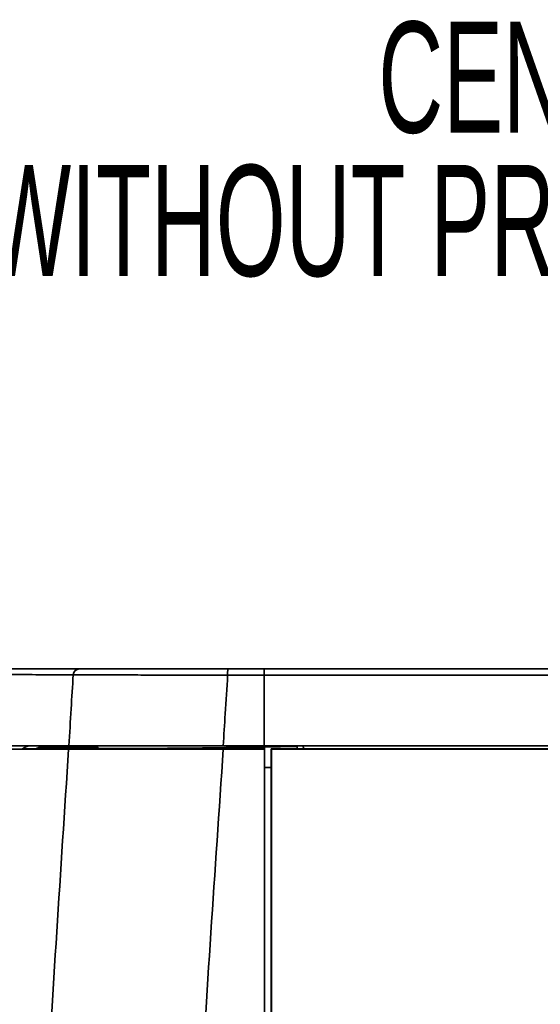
# Model space of a CAD drawing. Header units: millimetres. Extents: x 0 to 1118, y 0 to 864.
# Tile 162 of 250: x 626 to 646, y 492 to 530. Entities that reach past the tile are written whole.
import ezdxf

# ---------------------------------------------------------------- set-up
doc = ezdxf.new("R2010")
doc.units = ezdxf.units.MM
doc.styles.add('SLDTEXTSTYLE0', font='TXT', dxfattribs={"width": 0.605})

# ---------------------------------------------------------------- blocks, each defined once
blk = doc.blocks.new('SW_NOTE_0_16')
at = {"color": 0, "linetype": 'Continuous', "lineweight": 0, "char_height": 4.23333, "attachment_point": 3, "style": 'SLDTEXTSTYLE0'}
for s, insert in [('CENTER OF GRAVITY', (-1.712, 7.614)), ('(WITHOUT PROJECTION LENS)', (-2.392, 2.146))]:
    blk.add_mtext(s, dxfattribs=dict(at, insert=insert))

msp = doc.modelspace()

# ---------------------------------------------------------------- linework, layer by layer
at = {"color": 7, "linetype": 'Continuous', "lineweight": 35}
for p, q in [((634.429, 504.849), (635.815, 504.849)), ((635.815, 504.849), (765.431, 504.849)), ((635.809, 504.608), (634.416, 504.608)), ((635.806, 501.912), (635.809, 504.608)), ((765.431, 504.608), (635.809, 504.608)), ((627.205, 501.805), (626.121, 501.787)), ((626.136, 501.787), (627.213, 501.806)), ((628.139, 501.805), (627.213, 501.806)), ((627.247, 501.867), (627.247, 501.912)), ((627.274, 501.868), (628.2, 501.868)), ((628.195, 501.805), (628.139, 501.805)), ((628.2, 501.868), (628.256, 501.868)), ((628.256, 501.868), (628.256, 501.912)), ((628.29, 501.869), (628.42, 501.871)), ((628.351, 501.787), (629.422, 501.805)), ((628.42, 501.871), (628.42, 501.915)), ((628.507, 501.912), (628.507, 501.873)), ((628.507, 501.873), (628.87, 501.879)), ((628.842, 501.816), (628.507, 501.81)), ((628.81, 501.805), (628.811, 501.806)), ((628.851, 501.805), (628.81, 501.805)), ((628.811, 501.806), (628.813, 501.806)), ((629.408, 501.805), (628.851, 501.805)), ((628.871, 501.912), (628.871, 501.868)), ((628.871, 501.868), (628.912, 501.868)), ((628.872, 501.868), (628.871, 501.868)), ((628.912, 501.868), (629.469, 501.868)), ((634.246, 501.912), (635.806, 501.912)), ((635.823, 501.787), (634.251, 501.787)), ((634.289, 501.905), (634.676, 501.912)), ((634.445, 501.845), (634.758, 501.851)), ((634.445, 501.845), (634.445, 501.821)), ((635.823, 501.844), (634.445, 501.821)), ((634.814, 501.852), (634.758, 501.851)), ((635.806, 501.912), (765.431, 501.912)), ((635.823, 501.787), (635.823, 445.849)), ((636.082, 501.794), (636.089, 501.787)), ((765.431, 501.794), (636.082, 501.794)), ((636.082, 501.794), (636.082, 501.162)), ((636.089, 445.849), (636.089, 501.787)), ((636.089, 501.787), (765.431, 501.787)), ((637.073, 501.794), (637.073, 501.892)), ((637.313, 501.794), (637.31, 501.852)), ((636.073, 501.087), (635.823, 501.091)), ((636.073, 501.087), (636.073, 445.862)), ((636.082, 501.162), (636.074, 501.153)), ((636.074, 501.153), (636.074, 500.337)), ((636.073, 500.912), (636.074, 500.912)), ((636.074, 500.337), (636.073, 500.337))]:
    msp.add_line(p, q, dxfattribs=at)
at = {"color": 7, "linetype": 'Continuous', "lineweight": 35, "flags": 128}
for points in [[(627.088, 501.803), (627.247, 501.867), (627.247, 501.867), (627.247, 501.867)], [(628.376, 501.808), (628.289, 501.807), (628.247, 501.806)], [(637.073, 501.892), (636.938, 501.89), (636.438, 501.881), (635.439, 501.863), (634.939, 501.854), (634.814, 501.852)]]:
    msp.add_lwpolyline(points, dxfattribs=at)
at = {"color": 7, "linetype": 'Continuous', "lineweight": 35}
for centre, radius, start, end in [((628.774, 504.6), 0.249, 90.1276, 176.3868), ((635.565, 504.667), 1.15, 170.8667, 182.9291), ((627.185, 501.867), 0.062, 271.2944, 0.4516), ((627.212, 501.868), 0.0621, 271.3891, 0.3542), ((628.138, 501.868), 0.0622, 271.3142, 0.2867), ((628.194, 501.868), 0.0622, 271.3089, 0.282), ((628.235, 501.861), 0.0558, 282.0171, 8.2053), ((628.365, 501.863), 0.0558, 282.0168, 8.2057), ((627.606, 501.841), 0.901, 358.0132, 1.9868), ((628.809, 501.868), 0.0623, 271.2465, 0.2255), ((628.85, 501.868), 0.0623, 271.242, 0.2214), ((629.407, 501.868), 0.0623, 271.1783, 0.1634), ((629.42, 501.868), 0.0622, 271.2583, 0.243), ((637.247, 501.849), 0.0625, 3, 90)]:
    msp.add_arc(centre, radius, start, end, dxfattribs=at)
msp.add_ellipse((635.815, 504.599), major_axis=(0, 0.25), ratio=0.026186, start_param=0, end_param=1.53589, dxfattribs=at)
for points, knots in [([(621.703, 504.849), (621.709, 504.849), (621.723, 504.849), (621.964, 504.849), (622.469, 504.849), (623.275, 504.849), (624.228, 504.849), (625.366, 504.849), (626.592, 504.849), (627.829, 504.849), (628.459, 504.849), (628.774, 504.849)], [0, 0, 0, 0, 0.06098, 0.133885, 0.242071, 0.350307, 0.458601, 0.566866, 0.711255, 0.855645, 1, 1, 1, 1]), ([(628.774, 504.849), (628.79, 504.849), (628.847, 504.849), (629.056, 504.849), (629.467, 504.849), (630.034, 504.849), (630.731, 504.849), (631.546, 504.849), (632.45, 504.849), (633.42, 504.849), (634.093, 504.849), (634.429, 504.849)], [0, 0, 0, 0, 0.048814, 0.167459, 0.286104, 0.404952, 0.5238, 0.642854, 0.76191, 0.880955, 1, 1, 1, 1]), ([(628.525, 504.616), (628.211, 504.618), (627.581, 504.624), (626.345, 504.633), (625.121, 504.643), (623.984, 504.653), (623.034, 504.662), (622.227, 504.67), (621.677, 504.676), (621.428, 504.679), (621.476, 504.678), (621.486, 504.678)], [0, 0, 0, 0, 0.144299, 0.288632, 0.432965, 0.541219, 0.649503, 0.75773, 0.865906, 0.974411, 1, 1, 1, 1]), ([(628.36, 501.912), (628.389, 502.384), (628.444, 503.285), (628.499, 504.187), (628.525, 504.616)], [0, 0, 0, 0, 0.524234, 1, 1, 1, 1]), ([(634.416, 504.608), (634.066, 504.609), (633.365, 504.61), (632.355, 504.613), (631.413, 504.614), (630.565, 504.616), (629.838, 504.616), (629.248, 504.617), (628.82, 504.617), (628.602, 504.616), (628.543, 504.616), (628.525, 504.616)], [0, 0, 0, 0, 0.119037, 0.238073, 0.357128, 0.476181, 0.595034, 0.713885, 0.832535, 0.951185, 1, 1, 1, 1]), ([(634.416, 504.608), (634.385, 504.117), (634.329, 503.218), (634.272, 502.319), (634.246, 501.912)], [0, 0, 0, 0, 0.546653, 1, 1, 1, 1]), ([(626.136, 501.787), (626.557, 501.787), (627.401, 501.787), (628.034, 501.787), (628.351, 501.787)], [0, 0, 0, 0, 0.499848, 1, 1, 1, 1]), ([(628.36, 501.912), (628.045, 501.912), (627.414, 501.912), (626.573, 501.912), (626.153, 501.912)], [0, 0, 0, 0, 0.499818, 1, 1, 1, 1]), ([(626.592, 501.795), (626.607, 501.806), (626.732, 501.903), (626.84, 501.907), (626.936, 501.912)], [0, 0, 0, 0, 0.11565, 1, 1, 1, 1]), ([(627.36, 445.849), (627.252, 448.182), (627.037, 452.847), (626.852, 459.853), (626.801, 466.865), (626.894, 473.87), (627.127, 480.861), (627.586, 490.166), (628.045, 497.138), (628.351, 501.787)], [0, 0, 0, 0, 0.1251208, 0.250239, 0.3755319, 0.5008247, 0.6255789, 0.750336, 1, 1, 1, 1]), ([(627.247, 501.867), (627.247, 501.867), (627.256, 501.868), (627.265, 501.868), (627.274, 501.868)], [0, 0, 0, 0, 0.000087, 1, 1, 1, 1]), ([(628.247, 501.806), (628.233, 501.806), (628.208, 501.806), (628.199, 501.805), (628.195, 501.805)], [0, 0, 0, 0, 0.53306, 1, 1, 1, 1]), ([(628.256, 501.868), (628.259, 501.868), (628.264, 501.868), (628.281, 501.868), (628.29, 501.869)], [0, 0, 0, 0, 0.466931, 1, 1, 1, 1]), ([(628.351, 501.787), (628.409, 501.787), (628.526, 501.787), (628.941, 501.787), (629.517, 501.787), (630.253, 501.787), (631.122, 501.787), (632.097, 501.787), (633.15, 501.787), (633.883, 501.787), (634.251, 501.787)], [0, 0, 0, 0, 0.124921, 0.249989, 0.374768, 0.499955, 0.624624, 0.749896, 0.874483, 1, 1, 1, 1]), ([(634.246, 501.912), (633.895, 501.912), (633.194, 501.912), (632.184, 501.912), (631.242, 501.912), (630.393, 501.912), (629.667, 501.912), (629.077, 501.912), (628.648, 501.912), (628.436, 501.912), (628.376, 501.912), (628.36, 501.912)], [0, 0, 0, 0, 0.119817, 0.239632, 0.35946, 0.479286, 0.598901, 0.718515, 0.837921, 0.957327, 1, 1, 1, 1]), ([(628.507, 501.81), (628.486, 501.81), (628.444, 501.809), (628.401, 501.808), (628.381, 501.808), (628.376, 501.808)], [0, 0, 0, 0, 0.433055, 0.866112, 1, 1, 1, 1]), ([(628.42, 501.871), (628.423, 501.871), (628.436, 501.871), (628.465, 501.872), (628.493, 501.872), (628.507, 501.873)], [0, 0, 0, 0, 0.13388, 0.566929, 1, 1, 1, 1]), ([(628.87, 501.868), (628.869, 501.861), (628.868, 501.847), (628.858, 501.83), (628.847, 501.819), (628.836, 501.812), (628.827, 501.808), (628.819, 501.806), (628.815, 501.806), (628.813, 501.806), (628.812, 501.806), (628.812, 501.806), (628.811, 501.806)], [0, 0, 0, 0, 0.234846, 0.419917, 0.574383, 0.704616, 0.810914, 0.890925, 0.930334, 0.954424, 0.976395, 1, 1, 1, 1]), ([(629.422, 501.805), (629.422, 501.805), (629.417, 501.805), (629.412, 501.805), (629.408, 501.805)], [0, 0, 0, 0, 0.0001297, 1, 1, 1, 1]), ([(634.758, 501.851), (634.541, 501.847), (634.031, 501.839), (633.237, 501.828), (632.408, 501.82), (631.642, 501.815), (630.958, 501.811), (630.378, 501.809), (629.902, 501.807), (629.577, 501.806), (629.457, 501.806), (629.422, 501.805), (629.422, 501.805)], [0, 0, 0, 0, 0.085316, 0.199856, 0.314405, 0.428558, 0.542729, 0.657022, 0.771337, 0.895418, 0.999998, 1, 1, 1, 1]), ([(629.469, 501.868), (629.469, 501.868), (629.473, 501.868), (629.478, 501.868), (629.483, 501.868)], [0, 0, 0, 0, 0.000131, 1, 1, 1, 1]), ([(634.251, 501.787), (633.931, 497.115), (633.451, 490.107), (632.961, 480.752), (632.713, 473.75), (632.617, 466.763), (632.673, 459.792), (632.871, 452.82), (633.1, 448.173), (633.214, 445.849)], [0, 0, 0, 0, 0.25089, 0.376378, 0.501863, 0.626294, 0.750725, 0.875361, 1, 1, 1, 1]), ([(634.323, 501.839), (634.324, 501.84), (634.327, 501.841), (634.348, 501.842), (634.38, 501.843), (634.415, 501.844), (634.437, 501.845), (634.445, 501.845)], [0, 0, 0, 0, 0.217214, 0.434428, 0.651666, 0.868875, 1, 1, 1, 1]), ([(634.323, 501.824), (634.323, 501.825), (634.323, 501.831), (634.323, 501.835), (634.323, 501.839)], [0, 0, 0, 0, 0.0696781, 1, 1, 1, 1]), ([(634.445, 501.821), (634.431, 501.821), (634.403, 501.82), (634.366, 501.821), (634.339, 501.822), (634.325, 501.823), (634.323, 501.824), (634.323, 501.824)], [0, 0, 0, 0, 0.2167691, 0.4335382, 0.6503353, 0.8673205, 1, 1, 1, 1]), ([(634.814, 501.852), (634.814, 501.852), (634.814, 501.854), (634.814, 501.861), (634.814, 501.874), (634.814, 501.894), (634.814, 501.908), (634.814, 501.914)], [0, 0, 0, 0, 0.152703, 0.297596, 0.56264, 0.796812, 1, 1, 1, 1]), ([(635.823, 501.787), (635.823, 501.787), (635.823, 501.79), (635.823, 501.802), (635.823, 501.845), (635.823, 501.838), (635.823, 501.843), (635.823, 501.844)], [0, 0, 0, 0, 0.0167934, 0.0630188, 0.2494085, 0.9893542, 1, 1, 1, 1]), ([(637.073, 501.912), (637.073, 501.911), (637.073, 501.904), (637.073, 501.896), (637.073, 501.893), (637.073, 501.892)], [0, 0, 0, 0, 0.07362, 0.536808, 1, 1, 1, 1])]:
    msp.add_open_spline(points, degree=3, knots=knots, dxfattribs=at)

# ---------------------------------------------------------------- block references
at = {"color": 7, "linetype": 'Continuous', "lineweight": 0}
msp.add_blockref('SW_NOTE_0_16', (677.649, 521.922), dxfattribs=at)

doc.saveas('drawing.dxf')
